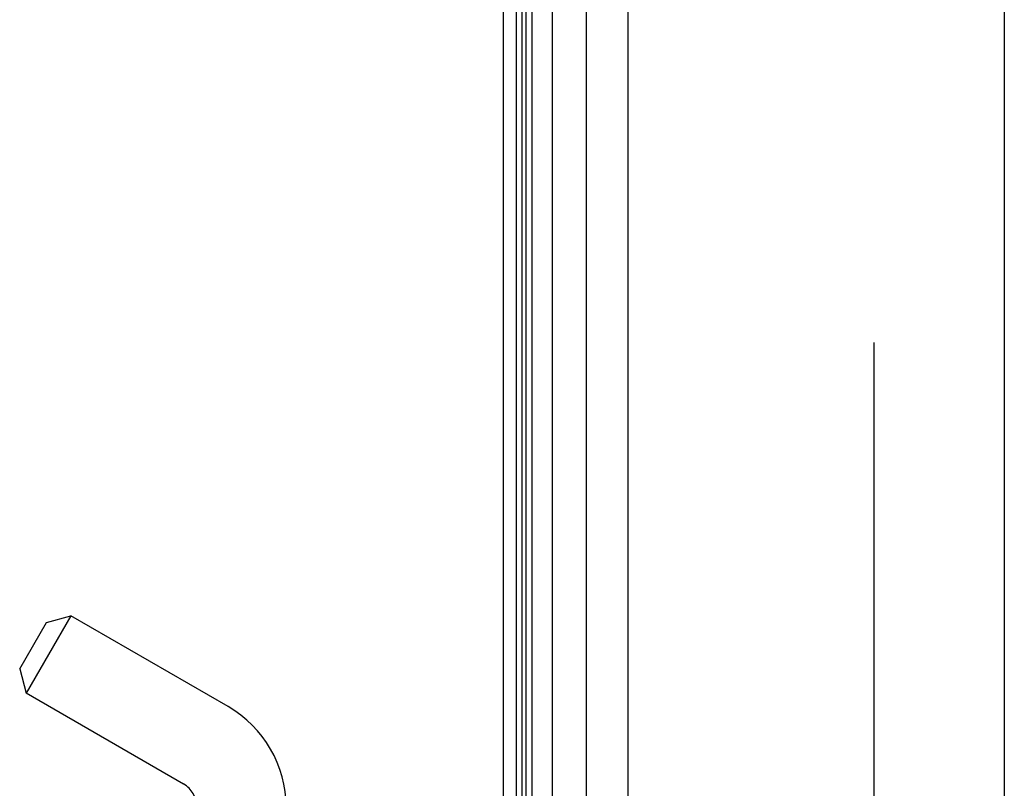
# Model space of a CAD drawing. Header units: inches. Extents: x 0 to 188, y 0 to 122.
# Tile 5 of 102: x 22.97 to 25.13, y 35.66 to 37.35. Entities that reach past the tile are written whole.
import ezdxf

# ---------------------------------------------------------------- set-up
doc = ezdxf.new("R2010")
doc.units = ezdxf.units.IN
doc.header["$LTSCALE"] = 10.363855
doc.header["$MEASUREMENT"] = 0
doc.linetypes.add('HIDDEN', pattern=[0.2, 0.1, -0.1])
doc.layers.get('0').update_dxf_attribs({"linetype": 'CONTINUOUS'})
doc.layers.add('DEFAULT_2', color=8, linetype='HIDDEN')
doc.layers.add('DOOR_ASSEMBLY', color=7, linetype='CONTINUOUS')

msp = doc.modelspace()

# ---------------------------------------------------------------- linework, layer by layer
at = {"color": 3, "linetype": 'Continuous'}
msp.add_line((24.0326, 29.6263), (24.0326, 89.4696), dxfattribs=at)
at = {"layer": 'DEFAULT_2', "color": 8, "linetype": 'HIDDEN'}
msp.add_line((24.8451, 88.4601), (24.8451, 30.6425), dxfattribs=at)
at = {"layer": 'DOOR_ASSEMBLY', "color": 7, "linetype": 'Continuous'}
for p, q in [((24.0615, 29.8832), (24.0615, 89.2194)), ((24.0959, 29.8949), (24.0959, 89.2077)), ((24.1393, 89.2167), (24.1393, 29.8859)), ((24.0735, 29.904), (24.0735, 89.1986)), ((24.0822, 29.9016), (24.0822, 89.201)), ((24.2145, 29.9143), (24.2145, 89.1883))]:
    msp.add_line(p, q, dxfattribs=at)
at = {"layer": 'DOOR_ASSEMBLY', "color": 3, "linetype": 'Continuous'}
for p, q in [((24.3066, 29.9363), (24.3066, 89.1663)), ((25.1316, 89.1663), (25.1316, 29.9363))]:
    msp.add_line(p, q, dxfattribs=at)
at = {"layer": 'DOOR_ASSEMBLY', "color": 8, "linetype": 'HIDDEN'}
for p, q in [((23.0835, 36.0405), (22.9855, 35.8708)), ((23.0302, 36.0263), (23.0835, 36.0405)), ((23.4286, 35.8413), (23.0835, 36.0405)), ((22.9712, 35.9241), (23.0302, 36.0263)), ((22.9712, 35.9241), (22.9855, 35.8708)), ((23.3306, 35.6715), (22.9855, 35.8708))]:
    msp.add_line(p, q, dxfattribs=at)
for radius in [0.254, 0.058]:
    msp.add_arc((23.3016, 35.6213), radius, 0, 60, dxfattribs=at)

doc.saveas('drawing.dxf')
